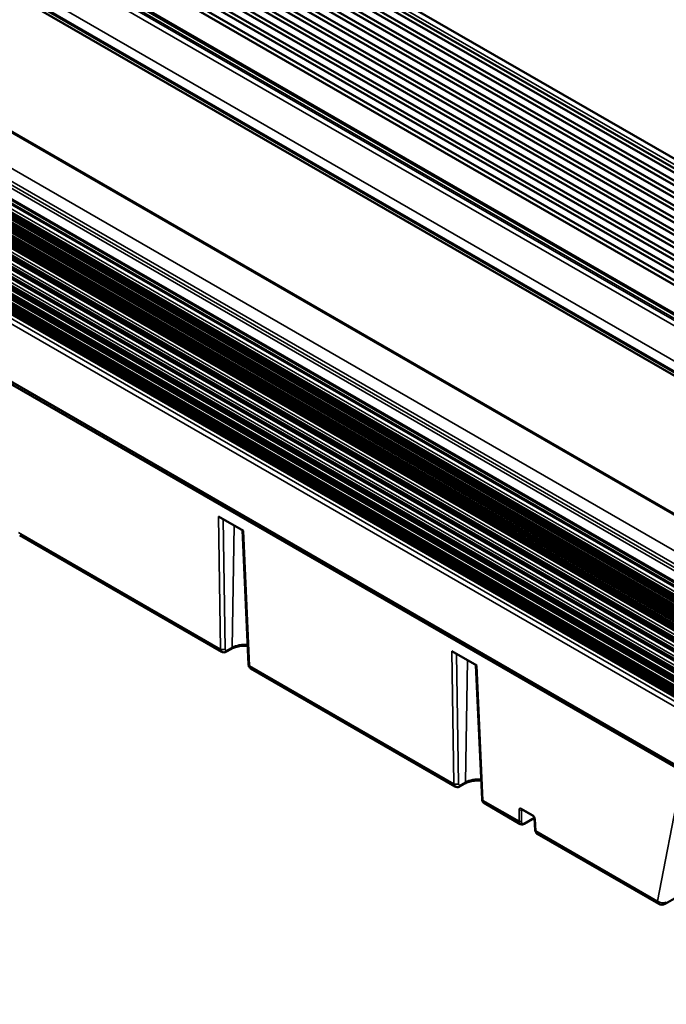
# Model space of a CAD drawing. Header units: millimetres. Extents: x 75 to 4764, y 75 to 3163.
# Tile 180 of 198: x 3131 to 3333, y 2553 to 2861. Entities that reach past the tile are written whole.
import ezdxf

# ---------------------------------------------------------------- set-up
doc = ezdxf.new("R2010")
doc.units = ezdxf.units.MM
doc.header["$LTSCALE"] = 15
doc.layers.add('Visible (ISO)', color=7, linetype='Continuous', lineweight=50)
doc.layers.add('Visible Narrow (ISO)', color=7, linetype='Continuous', lineweight=35)

msp = doc.modelspace()

# ---------------------------------------------------------------- linework, layer by layer
at = {"layer": 'Visible (ISO)'}
for p, q in [((3588.928, 2668.14), (2864.002, 3086.676)), ((3589.958, 2670.514), (2865.033, 3089.05)), ((3588.807, 2666.803), (2863.881, 3085.339)), ((3588.993, 2662.803), (2864.067, 3081.339)), ((3589.115, 2664.14), (2864.189, 3082.677)), ((3589.179, 2658.803), (2864.254, 3077.339)), ((3589.301, 2660.141), (2864.375, 3078.677)), ((3589.488, 2656.141), (2864.562, 3074.677)), ((3589.366, 2654.803), (2864.44, 3073.339)), ((3589.125, 2651.05), (2864.626, 3069.34)), ((3589.674, 2652.141), (2864.748, 3070.677)), ((3585.202, 2649.423), (2864.813, 3065.34)), ((3586.421, 2650.127), (2864.935, 3066.677)), ((3583.051, 2648.18), (2865.121, 3062.677)), ((3581.831, 2647.477), (2864.999, 3061.34)), ((3578.461, 2645.53), (2865.186, 3057.34)), ((3579.68, 2646.234), (2865.307, 3058.677)), ((3575.09, 2643.584), (2865.372, 3053.34)), ((3576.309, 2644.288), (2865.494, 3054.678)), ((3572.938, 2642.342), (2865.68, 3050.678)), ((3571.719, 2641.638), (2865.559, 3049.34)), ((2872.076, 3036.69), (3564.023, 2637.195)), ((2856.846, 3027.403), (3548.365, 2628.155)), ((3547.145, 2627.45), (2857.457, 3025.642)), ((3518.294, 2600.995), (2816.561, 3006.14)), ((3502.646, 2588.978), (2801.331, 2993.882)), ((2801.93, 2992.145), (3502.515, 2587.662)), ((2801.93, 2989.369), (3502.515, 2584.885)), ((2803.651, 2990.939), (3502.515, 2587.45)), ((3502.515, 2581.436), (2802.409, 2985.642)), ((2802.883, 2986.664), (3502.515, 2582.732)), ((3502.515, 2578.593), (2803.063, 2982.422)), ((2803.487, 2982.707), (3502.515, 2579.122)), ((2803.758, 2982.863), (3502.515, 2579.436)), ((2804.123, 2983.074), (3502.515, 2579.857)), ((2804.394, 2983.231), (3502.515, 2580.17)), ((2804.759, 2983.441), (3502.515, 2580.592)), ((3502.515, 2581.222), (2805.206, 2983.814)), ((3502.515, 2577.685), (2802.875, 2981.622)), ((3502.515, 2575.556), (2804.01, 2978.838)), ((2804.181, 2978.932), (3502.515, 2575.737)), ((3341.221, 2669.653), (2804.86, 2979.329)), ((3502.515, 2576.851), (2805.097, 2979.506)), ((2801.796, 2976.043), (3502.515, 2571.482)), ((2803.217, 2977.5), (3502.515, 2573.759)), ((2803.333, 2978.441), (3502.515, 2574.767)), ((2803.477, 2978.615), (3502.515, 2575.025)), ((2802.158, 2972.21), (3502.515, 2567.858)), ((2802.569, 2968.887), (3502.515, 2564.773)), ((2803.184, 2965.675), (3502.515, 2561.915)), ((3502.515, 2559.41), (2804.074, 2962.655)), ((3502.515, 2556.497), (2805.048, 2959.18)), ((3502.515, 2556.031), (2810.789, 2955.4)), ((2982.49, 2853.496), (3343.178, 2645.253)), ((3345.114, 2622.815), (2977.154, 2835.257)), ((2977.204, 2834.441), (3345.114, 2622.027)), ((3193.456, 2705.647), (3201.234, 2701.157)), ((3194.504, 2663.392), (3131.459, 2699.791)), ((3200.952, 2701.32), (3202.87, 2659.404)), ((3197.527, 2664.325), (3196.001, 2663.443)), ((3266.288, 2663.598), (3274.066, 2659.107)), ((3273.784, 2659.27), (3275.702, 2617.355)), ((3267.336, 2621.342), (3203.584, 2658.15)), ((3270.359, 2622.275), (3268.833, 2621.394)), ((3287.636, 2609.622), (3276.416, 2616.1)), ((3288.034, 2614.233), (3291.594, 2612.178)), ((3292.051, 2611.536), (3288.875, 2609.703)), ((3292.075, 2611.398), (3292.302, 2607.653)), ((3330.8, 2584.702), (3292.886, 2606.591)), ((3347.043, 2592.925), (3332.8, 2584.702))]:
    msp.add_line(p, q, dxfattribs=at)
msp.add_arc((3331.8, 2586.434), 2, 240, 300, dxfattribs=at)
for centre, major_axis, ratio, start_param, end_param in [((3204.575, 2659.887), (-0.987, -1.739), 0.5823671, 6.278797, 6.278812), ((3277.407, 2617.837), (-0.987, -1.739), 0.5823674, 6.278854, 6.2788689), ((3288.662, 2611.339), (-1.038, -1.71), 0.5620414, 0.0124231, 0.0124458), ((3293.859, 2608.338), (-0.96, -1.755), 0.5922627, 6.2693536, 6.2693892)]:
    msp.add_ellipse(centre, major_axis=major_axis, ratio=ratio, start_param=start_param, end_param=end_param, dxfattribs=at)
for points, knots in [([(3197.527, 2664.325), (3197.894, 2664.536), (3198.329, 2664.725), (3199.303, 2665.029), (3199.844, 2665.143), (3200.974, 2665.276), (3201.564, 2665.294), (3202.298, 2665.252), (3202.451, 2665.24), (3202.604, 2665.224)], [0, 0, 0, 0, 0.28950264, 0.28950264, 0.58437265, 0.58437265, 0.88346319, 0.88346319, 0.96312571, 0.96312571, 0.96312571, 0.96312571]), ([(3196.001, 2663.443), (3195.816, 2663.337), (3195.613, 2663.261), (3195.216, 2663.2), (3195.016, 2663.208), (3194.717, 2663.288), (3194.606, 2663.333), (3194.504, 2663.392)], [0, 0, 0, 0, 0.06765281, 0.06765281, 0.12915913, 0.12915913, 0.16653564, 0.16653564, 0.16653564, 0.16653564]), ([(3203.584, 2658.15), (3203.45, 2658.227), (3203.329, 2658.329), (3203.13, 2658.562), (3203.05, 2658.695), (3202.93, 2658.987), (3202.892, 2659.15), (3202.873, 2659.344), (3202.871, 2659.374), (3202.87, 2659.404)], [0, 0, 0, 0, 0.04907866, 0.04907866, 0.09775288, 0.09775288, 0.15025816, 0.15025816, 0.15986887, 0.15986887, 0.15986887, 0.15986887]), ([(3270.359, 2622.275), (3270.726, 2622.487), (3271.161, 2622.676), (3272.135, 2622.98), (3272.676, 2623.094), (3273.806, 2623.227), (3274.396, 2623.244), (3275.13, 2623.203), (3275.283, 2623.19), (3275.436, 2623.175)], [0, 0, 0, 0, 0.28950264, 0.28950264, 0.58437265, 0.58437265, 0.88346319, 0.88346319, 0.96312571, 0.96312571, 0.96312571, 0.96312571]), ([(3268.833, 2621.394), (3268.648, 2621.287), (3268.445, 2621.211), (3268.048, 2621.151), (3267.848, 2621.159), (3267.549, 2621.238), (3267.438, 2621.283), (3267.336, 2621.342)], [0, 0, 0, 0, 0.06765281, 0.06765281, 0.12915913, 0.12915913, 0.16653564, 0.16653564, 0.16653564, 0.16653564]), ([(3276.416, 2616.1), (3276.282, 2616.177), (3276.161, 2616.279), (3275.962, 2616.512), (3275.882, 2616.646), (3275.762, 2616.937), (3275.724, 2617.1), (3275.705, 2617.294), (3275.703, 2617.324), (3275.702, 2617.355)], [0, 0, 0, 0, 0.04907866, 0.04907866, 0.09775288, 0.09775288, 0.15025816, 0.15025816, 0.15986887, 0.15986887, 0.15986887, 0.15986887]), ([(3288.034, 2614.233), (3288.009, 2614.247), (3287.988, 2614.256), (3287.966, 2614.263), (3287.961, 2614.264), (3287.961, 2614.264)], [0, 0, 0, 0, 0.015150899, 0.015150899, 0.027105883, 0.027105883, 0.027105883, 0.027105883]), ([(3292.075, 2611.398), (3292.073, 2611.425), (3292.069, 2611.457), (3292.054, 2611.53), (3292.042, 2611.571), (3292.009, 2611.661), (3291.988, 2611.71), (3291.936, 2611.81), (3291.904, 2611.861), (3291.836, 2611.956), (3291.799, 2612.002), (3291.724, 2612.08), (3291.687, 2612.113), (3291.631, 2612.154), (3291.611, 2612.167), (3291.594, 2612.178)], [0, 0, 0, 0, 0.01396301, 0.01396301, 0.02882758, 0.02882758, 0.04527628, 0.04527628, 0.06283241, 0.06283241, 0.08079604, 0.08079604, 0.09831404, 0.09831404, 0.10905789, 0.10905789, 0.10905789, 0.10905789]), ([(3288.875, 2609.703), (3288.702, 2609.603), (3288.519, 2609.533), (3288.161, 2609.476), (3287.978, 2609.487), (3287.752, 2609.563), (3287.692, 2609.59), (3287.636, 2609.622)], [0, 0, 0, 0, 0.0677895, 0.0677895, 0.13231383, 0.13231383, 0.15621548, 0.15621548, 0.15621548, 0.15621548]), ([(3292.886, 2606.591), (3292.768, 2606.659), (3292.663, 2606.752), (3292.492, 2606.971), (3292.425, 2607.099), (3292.336, 2607.367), (3292.31, 2607.508), (3292.302, 2607.653)], [0, 0, 0, 0, 0.04970613, 0.04970613, 0.10085162, 0.10085162, 0.14992871, 0.14992871, 0.14992871, 0.14992871])]:
    msp.add_open_spline(points, degree=3, knots=knots, dxfattribs=at)
at = {"layer": 'Visible Narrow (ISO)'}
for p, q in [((3588.873, 2669.329), (2863.947, 3087.866)), ((3560.657, 2635.252), (2867.119, 3035.666)), ((3562.154, 2636.116), (2869.624, 3035.948)), ((3562.652, 2636.403), (2870.352, 3036.102)), ((3563.527, 2636.908), (2871.228, 3036.607)), ((3551.126, 2629.749), (2857.534, 3030.194)), ((3547.999, 2627.943), (2857.707, 3026.483)), ((2815.874, 3006.142), (3517.951, 2600.797)), ((2806.289, 3000.546), (3508.312, 2595.232)), ((2803.783, 2997.935), (3504.968, 2593.105)), ((2802.179, 2996.741), (3503.785, 2591.669)), ((2803.056, 2997.249), (3504.303, 2592.384)), ((2802.18, 2992.986), (3502.579, 2588.61)), ((2802.18, 2990.21), (3502.515, 2585.871)), ((2803.401, 2990.915), (3502.515, 2587.28)), ((2802.409, 2986.047), (3502.515, 2581.841)), ((2803.164, 2986.751), (3502.515, 2582.98)), ((2803.281, 2986.88), (3502.515, 2583.177)), ((2803.577, 2987.051), (3502.515, 2583.519)), ((2803.694, 2987.056), (3502.515, 2583.592)), ((2803.871, 2987.159), (3502.515, 2583.797)), ((2803.988, 2987.289), (3502.515, 2583.994)), ((2804.284, 2987.459), (3502.515, 2584.335)), ((2804.401, 2987.465), (3502.515, 2584.408)), ((2804.579, 2987.567), (3502.515, 2584.613)), ((2804.695, 2987.697), (3502.515, 2584.81)), ((2803.127, 2982.501), (3502.515, 2578.709)), ((2805.001, 2983.559), (3502.515, 2580.849)), ((3502.515, 2577.081), (2805.239, 2979.654)), ((3502.515, 2577.352), (2805.338, 2979.867)), ((2809.162, 2980.898), (3502.515, 2580.59)), ((2802.043, 2976.882), (3502.515, 2572.464)), ((2803.087, 2977.495), (3502.515, 2573.68)), ((2803.15, 2977.515), (3502.515, 2573.736)), ((2803.217, 2978.071), (3502.515, 2574.331)), ((2803.571, 2978.684), (3502.515, 2575.147)), ((3502.515, 2575.265), (2803.672, 2978.742)), ((2802.406, 2973.049), (3502.515, 2568.841)), ((2803.45, 2973.662), (3502.515, 2570.056)), ((2803.512, 2973.682), (3502.515, 2570.112)), ((2803.743, 2973.687), (3502.515, 2570.25)), ((2803.868, 2973.76), (3502.515, 2570.395)), ((2804.095, 2974.022), (3502.515, 2570.789)), ((2804.22, 2974.095), (3502.515, 2570.934)), ((2804.45, 2974.1), (3502.515, 2571.072)), ((2804.575, 2974.173), (3502.515, 2571.217)), ((2802.817, 2969.727), (3502.515, 2565.756)), ((2803.861, 2970.339), (3502.515, 2566.971)), ((2803.923, 2970.359), (3502.515, 2567.027)), ((2804.154, 2970.364), (3502.515, 2567.165)), ((2804.279, 2970.437), (3502.515, 2567.31)), ((2804.506, 2970.699), (3502.515, 2567.703)), ((2804.63, 2970.773), (3502.515, 2567.848)), ((2804.475, 2967.127), (3502.515, 2564.113)), ((2804.538, 2967.147), (3502.515, 2564.169)), ((2804.769, 2967.152), (3502.515, 2564.307)), ((2804.893, 2967.225), (3502.515, 2564.452)), ((2803.431, 2966.514), (3502.515, 2562.898)), ((3502.515, 2560.556), (2804.528, 2963.539)), ((3502.515, 2560.576), (2804.588, 2963.525)), ((3502.515, 2560.731), (2804.733, 2963.596)), ((3502.515, 2561.107), (2804.95, 2963.847)), ((3502.515, 2561.253), (2805.075, 2963.92)), ((3502.515, 2561.391), (2805.306, 2963.925)), ((3502.515, 2561.536), (2805.43, 2963.998)), ((3502.515, 2558.34), (2806.048, 2960.446)), ((3502.515, 2558.478), (2806.279, 2960.451)), ((3502.515, 2558.623), (2806.404, 2960.524)), ((3502.515, 2559.017), (2806.631, 2960.786)), ((3502.515, 2559.162), (2806.755, 2960.859)), ((3502.515, 2559.301), (2806.987, 2960.864)), ((3502.515, 2557.643), (2805.502, 2960.064)), ((3502.515, 2557.663), (2805.561, 2960.05)), ((3502.515, 2557.818), (2805.706, 2960.121)), ((3502.515, 2558.195), (2805.923, 2960.372)), ((2810.715, 2955.179), (3502.515, 2555.768)), ((2810.716, 2955.035), (3502.515, 2555.625)), ((2810.719, 2954.365), (3502.515, 2554.956)), ((2810.829, 2954.839), (3502.515, 2555.494)), ((2810.83, 2954.695), (3502.515, 2555.351)), ((2810.72, 2954.221), (3502.515, 2554.813)), ((2810.724, 2953.554), (3502.515, 2554.148)), ((2810.724, 2953.411), (3502.515, 2554.005)), ((2810.728, 2952.74), (3502.515, 2553.337)), ((2810.834, 2954.025), (3502.515, 2554.682)), ((2810.834, 2953.881), (3502.515, 2554.538)), ((2810.838, 2953.21), (3502.515, 2553.87)), ((2810.839, 2953.066), (3502.515, 2553.727)), ((2980.93, 2852.834), (3341.618, 2644.591)), ((2981.99, 2853.446), (3342.678, 2645.203)), ((2980.223, 2851.581), (3340.911, 2643.338)), ((3194.099, 2664.246), (3193.456, 2705.647)), ((3195.513, 2664.26), (3194.883, 2704.824)), ((3198.315, 2702.842), (3197.734, 2664.768)), ((3131.037, 2700.655), (3194.099, 2664.246)), ((3201.234, 2701.157), (3203.162, 2659.013)), ((3197.734, 2664.768), (3196.208, 2663.887)), ((3266.931, 2622.196), (3266.288, 2663.598)), ((3268.345, 2622.21), (3267.715, 2662.774)), ((3271.147, 2660.793), (3270.566, 2622.719)), ((3203.162, 2659.013), (3266.931, 2622.196)), ((3274.066, 2659.107), (3275.994, 2616.964)), ((3270.566, 2622.719), (3269.04, 2621.837)), ((3337.439, 2621.597), (3330.386, 2585.561)), ((3275.994, 2616.964), (3287.248, 2610.467)), ((3287.248, 2610.467), (3287.248, 2614.081)), ((3287.931, 2614.448), (3291.49, 2612.392)), ((3288.125, 2614.18), (3287.954, 2614.081)), ((3287.954, 2610.467), (3287.954, 2614.081)), ((3292.006, 2611.665), (3288.979, 2609.917)), ((3292.221, 2611.21), (3292.447, 2607.465)), ((3292.447, 2607.465), (3330.386, 2585.561))]:
    msp.add_line(p, q, dxfattribs=at)
for centre, major_axis, ratio, start_param, end_param in [((3201.571, 2662.553), (-5.425, 0), 0.5773503, 4.5243484, 5.4977871), ((3194.806, 2664.682), (1, 0.016), 0.607127, 3.9180938, 5.4882811), ((3195.513, 2665.119), (-1.013, -1.724), 0.5722896, 5.5369955, 6.2875026), ((3195.501, 2664.309), (0.5, -0.866), 0.5773503, 6.283183, 7.0511302), ((3197.027, 2665.191), (0.5, -0.866), 0.5773503, 0, 0.7679449), ((3203.869, 2659.45), (-0.999, -0.046), 0.5869869, 0, 0.7584692), ((3204.575, 2659.887), (-0.987, -1.74), 0.5823669, 5.5282731, 6.2787612), ((3269.859, 2623.141), (0.5, -0.866), 0.5773503, 0, 0.7679449), ((3274.403, 2620.504), (-5.425, 0), 0.5773503, 4.5243484, 5.4977871), ((3267.638, 2622.633), (1, 0.016), 0.607127, 3.9180938, 5.4882811), ((3268.345, 2623.069), (-1.013, -1.724), 0.5722896, 5.5369955, 6.2875026), ((3268.333, 2622.26), (0.5, -0.866), 0.5773503, 6.283183, 7.0511302), ((3276.701, 2617.4), (-0.999, -0.046), 0.5869869, 0, 0.7584692), ((3277.407, 2617.837), (-0.987, -1.74), 0.5823669, 5.5282731, 6.2787612), ((3287.601, 2614.3), (0.5, 0), 0.6169214, 3.9275998, 5.4971782), ((3288.284, 2614.666), (-0.25, -0.433), 0.5773503, 5.5326937, 6.2831853), ((3288.662, 2611.339), (-1.038, -1.71), 0.5620414, 5.5451167, 6.2956084), ((3287.601, 2610.685), (0.5, 0), 0.6169214, 3.9275998, 5.4971782), ((3291.844, 2612.611), (-0.25, -0.433), 0.5773503, 5.5326937, 6.2831853), ((3292.574, 2611.428), (-0.499, -0.03), 0.5766475, 0.0000658, 0.749925), ((3288.625, 2610.136), (0.25, -0.433), 0.5773503, 6.2831806, 7.0336769), ((3292.801, 2607.683), (-0.499, -0.03), 0.5766475, 0, 0.749925), ((3293.859, 2608.338), (-0.96, -1.755), 0.5922627, 5.5188976, 6.2693536), ((3331.8, 2586.434), (-1.963, 0.384), 0.7116613, 0.915131, 2.4780765), ((3331.8, 2586.434), (-1, -1.732), 0.5773503, 5.5326937, 6.2831853), ((3331.8, 2586.434), (1, -1.732), 0.5773503, 0, 0.5585054)]:
    msp.add_ellipse(centre, major_axis=major_axis, ratio=ratio, start_param=start_param, end_param=end_param, dxfattribs=at)
for points, knots in [([(3196.208, 2663.887), (3196.177, 2663.869), (3196.147, 2663.854), (3196.118, 2663.842), (3196.089, 2663.829), (3196.06, 2663.819), (3196.031, 2663.81), (3196.001, 2663.802), (3195.971, 2663.796), (3195.941, 2663.793), (3195.911, 2663.789), (3195.88, 2663.789), (3195.849, 2663.792), (3195.817, 2663.795), (3195.786, 2663.802), (3195.755, 2663.814), (3195.724, 2663.826), (3195.694, 2663.844), (3195.666, 2663.867), (3195.638, 2663.89), (3195.612, 2663.919), (3195.59, 2663.955), (3195.568, 2663.991), (3195.55, 2664.033), (3195.536, 2664.084), (3195.523, 2664.134), (3195.514, 2664.192), (3195.513, 2664.26)], [0, 0, 0, 0, 0.1111111, 0.1111111, 0.1111111, 0.2222222, 0.2222222, 0.2222222, 0.3333333, 0.3333333, 0.3333333, 0.4444444, 0.4444444, 0.4444444, 0.5555556, 0.5555556, 0.5555556, 0.6666667, 0.6666667, 0.6666667, 0.7777778, 0.7777778, 0.7777778, 0.8888889, 0.8888889, 0.8888889, 1, 1, 1, 1]), ([(3269.04, 2621.837), (3269.009, 2621.82), (3268.979, 2621.805), (3268.95, 2621.792), (3268.921, 2621.779), (3268.892, 2621.769), (3268.863, 2621.761), (3268.833, 2621.753), (3268.803, 2621.746), (3268.773, 2621.743), (3268.743, 2621.74), (3268.712, 2621.739), (3268.681, 2621.742), (3268.649, 2621.746), (3268.618, 2621.753), (3268.587, 2621.765), (3268.556, 2621.777), (3268.526, 2621.794), (3268.498, 2621.817), (3268.47, 2621.841), (3268.444, 2621.87), (3268.422, 2621.906), (3268.4, 2621.941), (3268.382, 2621.984), (3268.368, 2622.034), (3268.355, 2622.084), (3268.346, 2622.143), (3268.345, 2622.21)], [0, 0, 0, 0, 0.1111111, 0.1111111, 0.1111111, 0.2222222, 0.2222222, 0.2222222, 0.3333333, 0.3333333, 0.3333333, 0.4444444, 0.4444444, 0.4444444, 0.5555556, 0.5555556, 0.5555556, 0.6666667, 0.6666667, 0.6666667, 0.7777778, 0.7777778, 0.7777778, 0.8888889, 0.8888889, 0.8888889, 1, 1, 1, 1]), ([(3287.248, 2614.081), (3287.248, 2614.119), (3287.25, 2614.155), (3287.255, 2614.19), (3287.26, 2614.225), (3287.267, 2614.258), (3287.278, 2614.29), (3287.288, 2614.322), (3287.301, 2614.352), (3287.318, 2614.38), (3287.335, 2614.409), (3287.355, 2614.435), (3287.38, 2614.458), (3287.405, 2614.482), (3287.434, 2614.502), (3287.469, 2614.517), (3287.504, 2614.532), (3287.544, 2614.542), (3287.59, 2614.545), (3287.636, 2614.547), (3287.688, 2614.542), (3287.745, 2614.527), (3287.802, 2614.512), (3287.863, 2614.486), (3287.931, 2614.448)], [0, 0, 0, 0, 0.125, 0.125, 0.125, 0.25, 0.25, 0.25, 0.375, 0.375, 0.375, 0.5, 0.5, 0.5, 0.625, 0.625, 0.625, 0.75, 0.75, 0.75, 0.875, 0.875, 0.875, 1, 1, 1, 1]), ([(3287.954, 2614.081), (3287.954, 2614.1), (3287.955, 2614.135), (3287.964, 2614.184), (3287.98, 2614.222), (3287.994, 2614.243), (3288, 2614.251)], [0, 0, 0, 0, 0.125, 0.25, 0.375, 0.44703466, 0.44703466, 0.44703466, 0.44703466]), ([(3288.979, 2609.917), (3288.934, 2609.892), (3288.889, 2609.869), (3288.844, 2609.849), (3288.798, 2609.829), (3288.753, 2609.813), (3288.706, 2609.8), (3288.66, 2609.787), (3288.613, 2609.778), (3288.566, 2609.774), (3288.519, 2609.769), (3288.472, 2609.769), (3288.425, 2609.775), (3288.379, 2609.781), (3288.332, 2609.793), (3288.288, 2609.812), (3288.243, 2609.832), (3288.201, 2609.858), (3288.162, 2609.893), (3288.124, 2609.927), (3288.088, 2609.97), (3288.058, 2610.022), (3288.027, 2610.074), (3288.002, 2610.136), (3287.984, 2610.209), (3287.965, 2610.283), (3287.954, 2610.368), (3287.954, 2610.467)], [0, 0, 0, 0, 0.1111111, 0.1111111, 0.1111111, 0.2222222, 0.2222222, 0.2222222, 0.3333333, 0.3333333, 0.3333333, 0.4444444, 0.4444444, 0.4444444, 0.5555556, 0.5555556, 0.5555556, 0.6666667, 0.6666667, 0.6666667, 0.7777778, 0.7777778, 0.7777778, 0.8888889, 0.8888889, 0.8888889, 1, 1, 1, 1]), ([(3291.49, 2612.392), (3291.516, 2612.378), (3291.543, 2612.361), (3291.571, 2612.341), (3291.598, 2612.322), (3291.627, 2612.3), (3291.657, 2612.275), (3291.686, 2612.25), (3291.717, 2612.221), (3291.748, 2612.19), (3291.78, 2612.158), (3291.812, 2612.123), (3291.844, 2612.084), (3291.877, 2612.045), (3291.91, 2612.002), (3291.942, 2611.955), (3291.974, 2611.908), (3292.006, 2611.856), (3292.037, 2611.801), (3292.067, 2611.746), (3292.096, 2611.686), (3292.121, 2611.623), (3292.147, 2611.559), (3292.17, 2611.492), (3292.187, 2611.423), (3292.204, 2611.354), (3292.216, 2611.282), (3292.221, 2611.21)], [0, 0, 0, 0, 0.1111111, 0.1111111, 0.1111111, 0.2222222, 0.2222222, 0.2222222, 0.3333333, 0.3333333, 0.3333333, 0.4444444, 0.4444444, 0.4444444, 0.5555556, 0.5555556, 0.5555556, 0.6666667, 0.6666667, 0.6666667, 0.7777778, 0.7777778, 0.7777778, 0.8888889, 0.8888889, 0.8888889, 1, 1, 1, 1])]:
    msp.add_open_spline(points, degree=3, knots=knots, dxfattribs=at)

doc.saveas('drawing.dxf')
